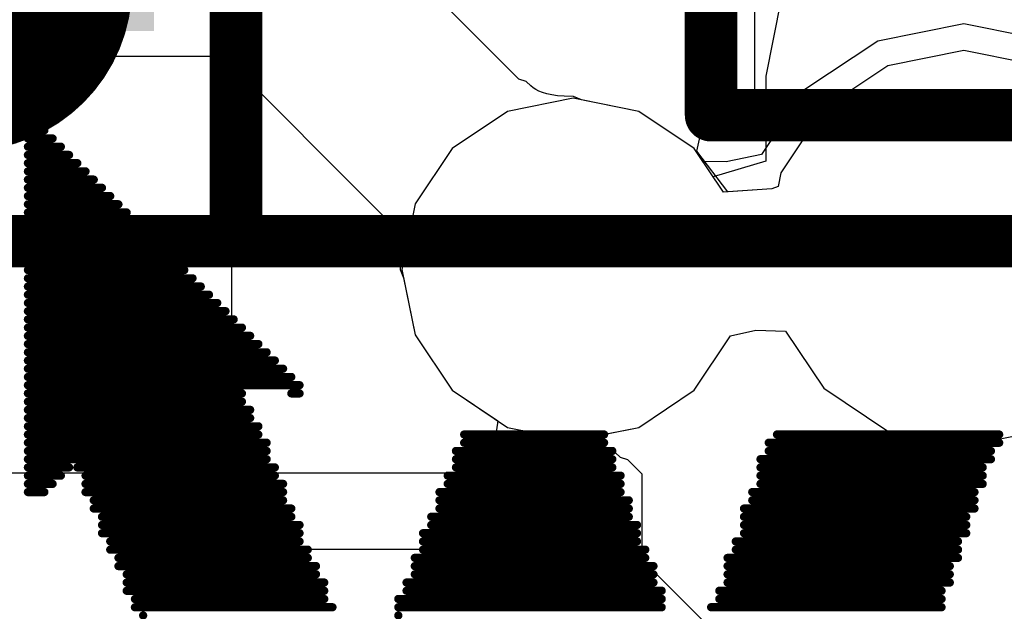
# Model space of a CAD drawing. Header units: millimetres. Extents: x 0 to 11.7, y 0 to 8.3.
# Tile 36 of 46: x 5.4008 to 5.4946, y 3.5597 to 3.6161. Entities that reach past the tile are written whole.
import ezdxf

# ---------------------------------------------------------------- set-up
doc = ezdxf.new("R2010")
doc.units = ezdxf.units.MM
doc.header["$MEASUREMENT"] = 0
for name, color, linetype in [('BottomOverlay', 54, 'Continuous'), ('BottomSolder', 6, 'Continuous'), ('ConnectLayer', 7, 'Continuous'), ('Mechanical6', 56, 'Continuous'), ('TopOverlay', 2, 'Continuous')]:
    doc.layers.add(name, color=color, linetype=linetype)

# ---------------------------------------------------------------- blocks, each defined once
blk = doc.blocks.new('USB_TYPE_C_16PIN_A_55')
at = {"layer": 'TopOverlay', "const_width": 0.005}
for points in [[(0.04978, -0.15072), (0.04978, 0.155424)], [(0.03778, 0.046644), (0.03778, 0.099644)], [(0.03778, 0.046644), (0.00978, 0.046644)], [(0.04962, 0.001368), (-0.172148, 0.001368)]]:
    blk.add_lwpolyline(points, dxfattribs=at)
at = {"layer": 'TopOverlay', "const_width": 0.0025}
for points in [[(0.03653, 0.046644, 1), (0.03903, 0.046644, 1)], [(0.03653, 0.046644, 1), (0.03903, 0.046644, 1)], [(0.04837, 0.001368, 1), (0.05087, 0.001368, 1)]]:
    blk.add_lwpolyline(points, format="xyb", close=True, dxfattribs=at)
blk = doc.blocks.new('WS_LOGO__180MIL__B_73')
at = {"layer": 'BottomOverlay', "const_width": 0.000392}
for points in [[(0.086272, -0.025004, 1), (0.086664, -0.025004, 1)], [(0.110588, -0.025004, 1), (0.11098, -0.025004, 1)], [(0.034502, -0.025788, 1), (0.034894, -0.025788, 1)], [(0.034502, -0.026573, 1), (0.034894, -0.026573, 1)], [(0.055681, -0.026573, 1), (0.056073, -0.026573, 1)], [(0.056465, -0.025788, 1), (0.056857, -0.025788, 1)], [(0.061171, -0.025788, 1), (0.061564, -0.025788, 1)], [(0.061171, -0.026573, 1), (0.061564, -0.026573, 1)], [(0.086272, -0.025788, 1), (0.086664, -0.025788, 1)], [(0.086272, -0.026573, 1), (0.086664, -0.026573, 1)], [(0.092547, -0.025788, 1), (0.092939, -0.025788, 1)], [(0.093332, -0.026573, 1), (0.093724, -0.026573, 1)], [(0.111373, -0.025788, 1), (0.111765, -0.025788, 1)], [(0.111373, -0.026573, 1), (0.111765, -0.026573, 1)], [(0.034502, -0.027357, 1), (0.034894, -0.027357, 1)], [(0.055681, -0.027357, 1), (0.056073, -0.027357, 1)], [(0.061171, -0.027357, 1), (0.061564, -0.027357, 1)], [(0.085488, -0.027357, 1), (0.08588, -0.027357, 1)], [(0.093332, -0.027357, 1), (0.093724, -0.027357, 1)], [(0.112157, -0.027357, 1), (0.112549, -0.027357, 1)], [(0.033718, -0.028142, 1), (0.03411, -0.028142, 1)], [(0.054896, -0.028142, 1), (0.055288, -0.028142, 1)], [(0.061956, -0.028142, 1), (0.062348, -0.028142, 1)], [(0.085488, -0.028142, 1), (0.08588, -0.028142, 1)], [(0.093332, -0.028142, 1), (0.093724, -0.028142, 1)], [(0.112157, -0.028142, 1), (0.112549, -0.028142, 1)], [(0.033718, -0.028926, 1), (0.03411, -0.028926, 1)], [(0.054896, -0.028926, 1), (0.055288, -0.028926, 1)], [(0.061956, -0.028926, 1), (0.062348, -0.028926, 1)], [(0.084703, -0.028926, 1), (0.085095, -0.028926, 1)], [(0.094116, -0.028926, 1), (0.094508, -0.028926, 1)], [(0.112157, -0.028926, 1), (0.112549, -0.028926, 1)], [(0.033718, -0.029711, 1), (0.03411, -0.029711, 1)], [(0.054896, -0.029711, 1), (0.055288, -0.029711, 1)], [(0.061956, -0.029711, 1), (0.062348, -0.029711, 1)], [(0.084703, -0.029711, 1), (0.085095, -0.029711, 1)], [(0.094116, -0.029711, 1), (0.094508, -0.029711, 1)], [(0.112942, -0.029711, 1), (0.113334, -0.029711, 1)], [(0.032933, -0.030495, 1), (0.033325, -0.030495, 1)], [(0.032933, -0.031279, 1), (0.033325, -0.031279, 1)], [(0.054112, -0.031279, 1), (0.054504, -0.031279, 1)], [(0.054896, -0.030495, 1), (0.055288, -0.030495, 1)], [(0.06274, -0.030495, 1), (0.063132, -0.030495, 1)], [(0.06274, -0.031279, 1), (0.063132, -0.031279, 1)], [(0.083919, -0.031279, 1), (0.084311, -0.031279, 1)], [(0.084703, -0.030495, 1), (0.085095, -0.030495, 1)], [(0.0949, -0.030495, 1), (0.095293, -0.030495, 1)], [(0.0949, -0.031279, 1), (0.095293, -0.031279, 1)], [(0.112942, -0.030495, 1), (0.113334, -0.030495, 1)], [(0.113726, -0.031279, 1), (0.114118, -0.031279, 1)], [(0.032933, -0.032064, 1), (0.033325, -0.032064, 1)], [(0.054112, -0.032064, 1), (0.054504, -0.032064, 1)], [(0.063525, -0.032064, 1), (0.063917, -0.032064, 1)], [(0.083919, -0.032064, 1), (0.084311, -0.032064, 1)], [(0.095685, -0.032064, 1), (0.096077, -0.032064, 1)], [(0.113726, -0.032064, 1), (0.114118, -0.032064, 1)], [(0.032149, -0.032848, 1), (0.032541, -0.032848, 1)], [(0.053327, -0.032848, 1), (0.05372, -0.032848, 1)], [(0.063525, -0.032848, 1), (0.063917, -0.032848, 1)], [(0.083919, -0.032848, 1), (0.084311, -0.032848, 1)], [(0.095685, -0.032848, 1), (0.096077, -0.032848, 1)], [(0.11451, -0.032848, 1), (0.114902, -0.032848, 1)], [(0.032149, -0.033632, 1), (0.032541, -0.033632, 1)], [(0.053327, -0.033632, 1), (0.05372, -0.033632, 1)], [(0.063525, -0.033632, 1), (0.063917, -0.033632, 1)], [(0.083134, -0.033632, 1), (0.083527, -0.033632, 1)], [(0.095685, -0.033632, 1), (0.096077, -0.033632, 1)], [(0.11451, -0.033632, 1), (0.114902, -0.033632, 1)], [(0.032149, -0.034417, 1), (0.032541, -0.034417, 1)], [(0.053327, -0.034417, 1), (0.05372, -0.034417, 1)], [(0.064309, -0.034417, 1), (0.064701, -0.034417, 1)], [(0.083134, -0.034417, 1), (0.083527, -0.034417, 1)], [(0.096469, -0.034417, 1), (0.096861, -0.034417, 1)], [(0.11451, -0.034417, 1), (0.114902, -0.034417, 1)], [(0.031364, -0.035201, 1), (0.031757, -0.035201, 1)], [(0.031364, -0.035986, 1), (0.031757, -0.035986, 1)], [(0.052543, -0.035986, 1), (0.052935, -0.035986, 1)], [(0.053327, -0.035201, 1), (0.05372, -0.035201, 1)], [(0.064309, -0.035201, 1), (0.064701, -0.035201, 1)], [(0.064309, -0.035986, 1), (0.064701, -0.035986, 1)], [(0.08235, -0.035201, 1), (0.082742, -0.035201, 1)], [(0.08235, -0.035986, 1), (0.082742, -0.035986, 1)], [(0.096469, -0.035201, 1), (0.096861, -0.035201, 1)], [(0.097254, -0.035986, 1), (0.097646, -0.035986, 1)], [(0.115295, -0.035201, 1), (0.115687, -0.035201, 1)], [(0.115295, -0.035986, 1), (0.115687, -0.035986, 1)], [(0.031364, -0.03677, 1), (0.031757, -0.03677, 1)], [(0.052543, -0.03677, 1), (0.052935, -0.03677, 1)], [(0.065093, -0.03677, 1), (0.065486, -0.03677, 1)], [(0.08235, -0.03677, 1), (0.082742, -0.03677, 1)], [(0.097254, -0.03677, 1), (0.097646, -0.03677, 1)], [(0.116079, -0.03677, 1), (0.116471, -0.03677, 1)], [(0.120001, -0.03677, 1), (0.120393, -0.03677, 1)], [(0.12157, -0.03677, 1), (0.121962, -0.03677, 1)], [(0.03058, -0.037554, 1), (0.030972, -0.037554, 1)], [(0.051759, -0.037554, 1), (0.052151, -0.037554, 1)], [(0.065093, -0.037554, 1), (0.065486, -0.037554, 1)], [(0.081566, -0.037554, 1), (0.081958, -0.037554, 1)], [(0.097254, -0.037554, 1), (0.097646, -0.037554, 1)], [(0.116079, -0.037554, 1), (0.116471, -0.037554, 1)], [(0.119217, -0.037554, 1), (0.119609, -0.037554, 1)], [(0.12157, -0.037554, 1), (0.121962, -0.037554, 1)], [(0.03058, -0.038339, 1), (0.030972, -0.038339, 1)], [(0.051759, -0.038339, 1), (0.052151, -0.038339, 1)], [(0.065093, -0.038339, 1), (0.065486, -0.038339, 1)], [(0.081566, -0.038339, 1), (0.081958, -0.038339, 1)], [(0.098038, -0.038339, 1), (0.09843, -0.038339, 1)], [(0.116079, -0.038339, 1), (0.116471, -0.038339, 1)], [(0.118432, -0.038339, 1), (0.118824, -0.038339, 1)], [(0.12157, -0.038339, 1), (0.121962, -0.038339, 1)], [(0.03058, -0.039123, 1), (0.030972, -0.039123, 1)], [(0.051759, -0.039123, 1), (0.052151, -0.039123, 1)], [(0.065878, -0.039123, 1), (0.06627, -0.039123, 1)], [(0.080781, -0.039123, 1), (0.081173, -0.039123, 1)], [(0.098038, -0.039123, 1), (0.09843, -0.039123, 1)], [(0.116863, -0.039123, 1), (0.117256, -0.039123, 1)], [(0.117648, -0.039123, 1), (0.11804, -0.039123, 1)], [(0.12157, -0.039123, 1), (0.121962, -0.039123, 1)], [(0.029796, -0.039908, 1), (0.030188, -0.039908, 1)], [(0.029796, -0.040692, 1), (0.030188, -0.040692, 1)], [(0.050974, -0.040692, 1), (0.051366, -0.040692, 1)], [(0.051759, -0.039908, 1), (0.052151, -0.039908, 1)], [(0.065878, -0.039908, 1), (0.06627, -0.039908, 1)], [(0.065878, -0.040692, 1), (0.06627, -0.040692, 1)], [(0.080781, -0.039908, 1), (0.081173, -0.039908, 1)], [(0.080781, -0.040692, 1), (0.081173, -0.040692, 1)], [(0.098822, -0.039908, 1), (0.099214, -0.039908, 1)], [(0.098822, -0.040692, 1), (0.099214, -0.040692, 1)], [(0.12157, -0.039908, 1), (0.121962, -0.039908, 1)], [(0.12157, -0.040692, 1), (0.121962, -0.040692, 1)], [(0.029011, -0.041476, 1), (0.029403, -0.041476, 1)], [(0.050974, -0.041476, 1), (0.051366, -0.041476, 1)], [(0.066662, -0.041476, 1), (0.067054, -0.041476, 1)], [(0.079997, -0.041476, 1), (0.080389, -0.041476, 1)], [(0.098822, -0.041476, 1), (0.099214, -0.041476, 1)], [(0.12157, -0.041476, 1), (0.121962, -0.041476, 1)], [(0.029011, -0.042261, 1), (0.029403, -0.042261, 1)], [(0.05019, -0.042261, 1), (0.050582, -0.042261, 1)], [(0.066662, -0.042261, 1), (0.067054, -0.042261, 1)], [(0.079997, -0.042261, 1), (0.080389, -0.042261, 1)], [(0.099607, -0.042261, 1), (0.099999, -0.042261, 1)], [(0.12157, -0.042261, 1), (0.121962, -0.042261, 1)], [(0.099607, -0.043045, 1), (0.099999, -0.043045, 1)], [(0.12157, -0.043045, 1), (0.121962, -0.043045, 1)], [(0.100391, -0.04383, 1), (0.100783, -0.04383, 1)], [(0.12157, -0.04383, 1), (0.121962, -0.04383, 1)], [(0.100391, -0.044614, 1), (0.100783, -0.044614, 1)], [(0.101176, -0.045398, 1), (0.101568, -0.045398, 1)], [(0.12157, -0.044614, 1), (0.121962, -0.044614, 1)], [(0.12157, -0.045398, 1), (0.121962, -0.045398, 1)], [(0.095685, -0.046183, 1), (0.096077, -0.046183, 1)], [(0.096469, -0.046183, 1), (0.096861, -0.046183, 1)], [(0.101176, -0.046183, 1), (0.101568, -0.046183, 1)], [(0.12157, -0.046183, 1), (0.121962, -0.046183, 1)], [(0.095685, -0.046967, 1), (0.096077, -0.046967, 1)], [(0.12157, -0.046967, 1), (0.121962, -0.046967, 1)], [(0.096469, -0.047752, 1), (0.096861, -0.047752, 1)], [(0.12157, -0.047752, 1), (0.121962, -0.047752, 1)], [(0.097254, -0.048536, 1), (0.097646, -0.048536, 1)], [(0.12157, -0.048536, 1), (0.121962, -0.048536, 1)], [(0.098038, -0.04932, 1), (0.09843, -0.04932, 1)], [(0.098822, -0.050105, 1), (0.099214, -0.050105, 1)], [(0.12157, -0.04932, 1), (0.121962, -0.04932, 1)], [(0.12157, -0.050105, 1), (0.121962, -0.050105, 1)], [(0.099607, -0.050889, 1), (0.099999, -0.050889, 1)], [(0.12157, -0.050889, 1), (0.121962, -0.050889, 1)], [(0.100391, -0.051673, 1), (0.100783, -0.051673, 1)], [(0.12157, -0.051673, 1), (0.121962, -0.051673, 1)], [(0.101176, -0.052458, 1), (0.101568, -0.052458, 1)], [(0.12157, -0.052458, 1), (0.121962, -0.052458, 1)], [(0.10196, -0.053242, 1), (0.102352, -0.053242, 1)], [(0.12157, -0.053242, 1), (0.121962, -0.053242, 1)], [(0.102744, -0.054027, 1), (0.103137, -0.054027, 1)], [(0.103529, -0.054811, 1), (0.103921, -0.054811, 1)], [(0.12157, -0.054027, 1), (0.121962, -0.054027, 1)], [(0.12157, -0.054811, 1), (0.121962, -0.054811, 1)], [(0.104313, -0.055595, 1), (0.104705, -0.055595, 1)], [(0.12157, -0.055595, 1), (0.121962, -0.055595, 1)], [(0.105097, -0.05638, 1), (0.10549, -0.05638, 1)], [(0.12157, -0.05638, 1), (0.121962, -0.05638, 1)], [(0.105882, -0.057164, 1), (0.106274, -0.057164, 1)], [(0.12157, -0.057164, 1), (0.121962, -0.057164, 1)], [(0.106666, -0.057949, 1), (0.107059, -0.057949, 1)], [(0.12157, -0.057949, 1), (0.121962, -0.057949, 1)], [(0.107451, -0.058733, 1), (0.107843, -0.058733, 1)], [(0.12157, -0.058733, 1), (0.121962, -0.058733, 1)], [(0.108235, -0.059518, 1), (0.108627, -0.059518, 1)], [(0.10902, -0.060302, 1), (0.109412, -0.060302, 1)], [(0.12157, -0.059518, 1), (0.121962, -0.059518, 1)], [(0.12157, -0.060302, 1), (0.121962, -0.060302, 1)], [(0.109804, -0.061086, 1), (0.110196, -0.061086, 1)], [(0.12157, -0.061086, 1), (0.121962, -0.061086, 1)], [(0.110588, -0.061871, 1), (0.11098, -0.061871, 1)], [(0.12157, -0.061871, 1), (0.121962, -0.061871, 1)], [(0.111373, -0.062655, 1), (0.111765, -0.062655, 1)], [(0.12157, -0.062655, 1), (0.121962, -0.062655, 1)], [(0.112157, -0.063439, 1), (0.112549, -0.063439, 1)], [(0.12157, -0.063439, 1), (0.121962, -0.063439, 1)], [(0.112942, -0.064224, 1), (0.113334, -0.064224, 1)], [(0.113726, -0.065008, 1), (0.114118, -0.065008, 1)], [(0.12157, -0.064224, 1), (0.121962, -0.064224, 1)], [(0.12157, -0.065008, 1), (0.121962, -0.065008, 1)], [(0.11451, -0.065793, 1), (0.114902, -0.065793, 1)], [(0.12157, -0.065793, 1), (0.121962, -0.065793, 1)], [(0.115295, -0.066577, 1), (0.115687, -0.066577, 1)], [(0.12157, -0.066577, 1), (0.121962, -0.066577, 1)], [(0.116079, -0.067361, 1), (0.116471, -0.067361, 1)], [(0.12157, -0.067361, 1), (0.121962, -0.067361, 1)], [(0.116863, -0.068146, 1), (0.117256, -0.068146, 1)], [(0.12157, -0.068146, 1), (0.121962, -0.068146, 1)], [(0.117648, -0.06893, 1), (0.11804, -0.06893, 1)], [(0.118432, -0.069715, 1), (0.118824, -0.069715, 1)], [(0.12157, -0.06893, 1), (0.121962, -0.06893, 1)], [(0.12157, -0.069715, 1), (0.121962, -0.069715, 1)], [(0.119217, -0.070499, 1), (0.119609, -0.070499, 1)], [(0.12157, -0.070499, 1), (0.121962, -0.070499, 1)], [(0.120001, -0.071283, 1), (0.120393, -0.071283, 1)], [(0.12157, -0.071283, 1), (0.121962, -0.071283, 1)], [(0.120785, -0.072068, 1), (0.121178, -0.072068, 1)], [(0.12157, -0.072068, 1), (0.121962, -0.072068, 1)]]:
    blk.add_lwpolyline(points, format="xyb", close=True, dxfattribs=at)
at = {"layer": 'BottomOverlay', "const_width": 0.000784}
for points in [[(0.056661, -0.025788), (0.034698, -0.025788)], [(0.055877, -0.026573), (0.034698, -0.026573)], [(0.086468, -0.025788), (0.061367, -0.025788)], [(0.086468, -0.026573), (0.061367, -0.026573)], [(0.111569, -0.025788), (0.092743, -0.025788)], [(0.111569, -0.026573), (0.093528, -0.026573)], [(0.055877, -0.027357), (0.034698, -0.027357)], [(0.085684, -0.027357), (0.061367, -0.027357)], [(0.112353, -0.027357), (0.093528, -0.027357)], [(0.055092, -0.028142), (0.033914, -0.028142)], [(0.085684, -0.028142), (0.062152, -0.028142)], [(0.112353, -0.028142), (0.093528, -0.028142)], [(0.055092, -0.028926), (0.033914, -0.028926)], [(0.084899, -0.028926), (0.062152, -0.028926)], [(0.112353, -0.028926), (0.094312, -0.028926)], [(0.055092, -0.029711), (0.033914, -0.029711)], [(0.084899, -0.029711), (0.062152, -0.029711)], [(0.113138, -0.029711), (0.094312, -0.029711)], [(0.055092, -0.030495), (0.033129, -0.030495)], [(0.054308, -0.031279), (0.033129, -0.031279)], [(0.084899, -0.030495), (0.062936, -0.030495)], [(0.084115, -0.031279), (0.062936, -0.031279)], [(0.113138, -0.030495), (0.095097, -0.030495)], [(0.113922, -0.031279), (0.095097, -0.031279)], [(0.054308, -0.032064), (0.033129, -0.032064)], [(0.084115, -0.032064), (0.063721, -0.032064)], [(0.113922, -0.032064), (0.095881, -0.032064)], [(0.053524, -0.032848), (0.032345, -0.032848)], [(0.084115, -0.032848), (0.063721, -0.032848)], [(0.114706, -0.032848), (0.095881, -0.032848)], [(0.053524, -0.033632), (0.032345, -0.033632)], [(0.083331, -0.033632), (0.063721, -0.033632)], [(0.114706, -0.033632), (0.095881, -0.033632)], [(0.053524, -0.034417), (0.032345, -0.034417)], [(0.083331, -0.034417), (0.064505, -0.034417)], [(0.114706, -0.034417), (0.096665, -0.034417)], [(0.053524, -0.035201), (0.03156, -0.035201)], [(0.052739, -0.035986), (0.03156, -0.035986)], [(0.082546, -0.035201), (0.064505, -0.035201)], [(0.082546, -0.035986), (0.064505, -0.035986)], [(0.115491, -0.035201), (0.096665, -0.035201)], [(0.115491, -0.035986), (0.09745, -0.035986)], [(0.052739, -0.03677), (0.03156, -0.03677)], [(0.082546, -0.03677), (0.06529, -0.03677)], [(0.116275, -0.03677), (0.09745, -0.03677)], [(0.121766, -0.03677), (0.120197, -0.03677)], [(0.051955, -0.037554), (0.030776, -0.037554)], [(0.081762, -0.037554), (0.06529, -0.037554)], [(0.116275, -0.037554), (0.09745, -0.037554)], [(0.121766, -0.037554), (0.119413, -0.037554)], [(0.051955, -0.038339), (0.030776, -0.038339)], [(0.081762, -0.038339), (0.06529, -0.038339)], [(0.116275, -0.038339), (0.098234, -0.038339)], [(0.121766, -0.038339), (0.118628, -0.038339)], [(0.051955, -0.039123), (0.030776, -0.039123)], [(0.080977, -0.039123), (0.066074, -0.039123)], [(0.117059, -0.039123), (0.098234, -0.039123)], [(0.121766, -0.039123), (0.117844, -0.039123)], [(0.051955, -0.039908), (0.029992, -0.039908)], [(0.05117, -0.040692), (0.029992, -0.040692)], [(0.080977, -0.039908), (0.066074, -0.039908)], [(0.080977, -0.040692), (0.066074, -0.040692)], [(0.121766, -0.039908), (0.099018, -0.039908)], [(0.121766, -0.040692), (0.099018, -0.040692)], [(0.05117, -0.041476), (0.029207, -0.041476)], [(0.080193, -0.041476), (0.066858, -0.041476)], [(0.121766, -0.041476), (0.099018, -0.041476)], [(0.050386, -0.042261), (0.029207, -0.042261)], [(0.080193, -0.042261), (0.066858, -0.042261)], [(0.121766, -0.042261), (0.099803, -0.042261)], [(0.121766, -0.043045), (0.099803, -0.043045)], [(0.121766, -0.04383), (0.100587, -0.04383)], [(0.121766, -0.044614), (0.100587, -0.044614)], [(0.121766, -0.045398), (0.101372, -0.045398)], [(0.096665, -0.046183), (0.095881, -0.046183)], [(0.121766, -0.046183), (0.101372, -0.046183)], [(0.121766, -0.046967), (0.095881, -0.046967)], [(0.121766, -0.047752), (0.096665, -0.047752)], [(0.121766, -0.048536), (0.09745, -0.048536)], [(0.121766, -0.04932), (0.098234, -0.04932)], [(0.121766, -0.050105), (0.099018, -0.050105)], [(0.121766, -0.050889), (0.099803, -0.050889)], [(0.121766, -0.051673), (0.100587, -0.051673)], [(0.121766, -0.052458), (0.101372, -0.052458)], [(0.121766, -0.053242), (0.102156, -0.053242)], [(0.121766, -0.054027), (0.10294, -0.054027)], [(0.121766, -0.054811), (0.103725, -0.054811)], [(0.121766, -0.055595), (0.104509, -0.055595)], [(0.121766, -0.05638), (0.105294, -0.05638)], [(0.121766, -0.057164), (0.106078, -0.057164)], [(0.121766, -0.057949), (0.106862, -0.057949)], [(0.121766, -0.058733), (0.107647, -0.058733)], [(0.121766, -0.059518), (0.108431, -0.059518)], [(0.121766, -0.060302), (0.109216, -0.060302)], [(0.121766, -0.061086), (0.11, -0.061086)], [(0.121766, -0.061871), (0.110784, -0.061871)], [(0.121766, -0.062655), (0.111569, -0.062655)], [(0.121766, -0.063439), (0.112353, -0.063439)], [(0.121766, -0.064224), (0.113138, -0.064224)], [(0.121766, -0.065008), (0.113922, -0.065008)], [(0.121766, -0.065793), (0.114706, -0.065793)], [(0.121766, -0.066577), (0.115491, -0.066577)], [(0.121766, -0.067361), (0.116275, -0.067361)], [(0.121766, -0.068146), (0.117059, -0.068146)], [(0.121766, -0.06893), (0.117844, -0.06893)], [(0.121766, -0.069715), (0.118628, -0.069715)], [(0.121766, -0.070499), (0.119413, -0.070499)], [(0.121766, -0.071283), (0.120197, -0.071283)], [(0.121766, -0.072068), (0.120982, -0.072068)]]:
    blk.add_lwpolyline(points, dxfattribs=at)
blk = doc.blocks.new('BAT___2P__75')
at = {"layer": 'BottomSolder'}
blk.add_solid([(-0.0774, -0.126246), (-0.041966, -0.126246), (-0.0774, -0.059316), (-0.041966, -0.059316)], dxfattribs=at)
at = {"layer": 'Mechanical6'}
for points, const_width in [([(-0.051923, -0.121921, 1), (-0.067663, -0.121921, 1)], 0.015748), ([(-0.05586, -0.121921, 1), (-0.047986, -0.121921, 1)], 0.007874)]:
    blk.add_lwpolyline(points, format="xyb", close=True, dxfattribs=dict(at, const_width=const_width))

msp = doc.modelspace()

# ---------------------------------------------------------------- linework, layer by layer
at = {"layer": 'ConnectLayer'}
for p, q in [((5.420982, 3.615271), (5.564286, 3.758576)), ((5.470818, 3.608462), (5.470818, 3.643462)), ((5.448329, 3.610426), (5.430494, 3.628261)), ((5.473297, 3.617909), (5.471861, 3.61069)), ((5.490724, 3.615684), (5.48253, 3.614054)), ((5.498918, 3.614054), (5.490724, 3.615684)), ((5.420982, 3.57067), (5.420982, 3.615271)), ((5.48253, 3.614054), (5.475584, 3.609412)), ((5.238207, 3.612596), (5.420205, 3.612596)), ((5.420205, 3.612596), (5.435352, 3.597449)), ((5.490724, 3.613135), (5.483505, 3.611699)), ((5.490724, 3.613135), (5.483505, 3.611699)), ((5.497942, 3.611699), (5.490724, 3.613135)), ((5.497942, 3.611699), (5.490724, 3.613135)), ((5.483505, 3.611699), (5.477386, 3.60761)), ((5.483505, 3.611699), (5.477386, 3.60761)), ((5.471861, 3.61069), (5.471861, 3.6026)), ((5.44902, 3.610176), (5.448329, 3.610426)), ((5.44946, 3.609774), (5.44902, 3.610176)), ((5.449696, 3.609594), (5.44946, 3.609774)), ((5.449954, 3.609433), (5.449696, 3.609594)), ((5.450249, 3.609284), (5.449954, 3.609433)), ((5.450589, 3.609146), (5.450249, 3.609284)), ((5.450992, 3.609022), (5.450589, 3.609146)), ((5.451463, 3.608916), (5.450992, 3.609022)), ((5.452009, 3.608833), (5.451463, 3.608916)), ((5.452638, 3.608782), (5.452009, 3.608833)), ((5.45353, 3.608765), (5.452638, 3.608782)), ((5.454304, 3.608427), (5.45353, 3.608765)), ((5.475584, 3.609412), (5.471447, 3.603221)), ((5.453506, 3.608586), (5.447263, 3.607344)), ((5.453506, 3.608586), (5.447263, 3.607344)), ((5.459749, 3.607344), (5.453506, 3.608586)), ((5.459749, 3.607344), (5.453506, 3.608586)), ((5.459749, 3.607344), (5.454304, 3.608427)), ((5.465673, 3.605253), (5.467076, 3.608462)), ((5.467076, 3.608462), (5.470818, 3.608462)), ((5.447263, 3.607344), (5.44197, 3.603808)), ((5.447263, 3.607344), (5.44197, 3.603808)), ((5.465041, 3.603808), (5.459749, 3.607344)), ((5.465041, 3.603808), (5.459749, 3.607344)), ((5.465041, 3.603808), (5.459749, 3.607344)), ((5.477386, 3.60761), (5.473297, 3.601491)), ((5.477386, 3.60761), (5.473297, 3.601491)), ((5.465288, 3.603531), (5.465673, 3.605253)), ((5.44197, 3.603808), (5.438434, 3.598515)), ((5.44197, 3.603808), (5.438434, 3.598515)), ((5.46783, 3.599634), (5.465041, 3.603808)), ((5.465866, 3.602574), (5.465041, 3.603808)), ((5.466861, 3.601084), (5.465041, 3.603808)), ((5.468248, 3.599662), (5.465288, 3.603531)), ((5.471447, 3.603221), (5.468096, 3.602527)), ((5.468096, 3.602527), (5.465866, 3.602574)), ((5.471861, 3.6026), (5.466861, 3.601084)), ((5.473297, 3.601491), (5.473033, 3.600162)), ((5.473297, 3.601491), (5.473033, 3.600162)), ((5.472435, 3.599941), (5.46783, 3.599634)), ((5.472435, 3.599941), (5.468248, 3.599662)), ((5.473033, 3.600162), (5.472435, 3.599941)), ((5.473033, 3.600162), (5.472435, 3.599941)), ((5.438434, 3.598515), (5.437192, 3.592272)), ((5.438434, 3.598515), (5.437192, 3.592272)), ((5.435352, 3.597449), (5.435603, 3.596758)), ((5.435603, 3.596758), (5.436004, 3.596318)), ((5.436004, 3.596318), (5.436184, 3.596082)), ((5.436184, 3.596082), (5.436345, 3.595824)), ((5.436345, 3.595824), (5.436495, 3.595529)), ((5.436495, 3.595529), (5.436632, 3.595189)), ((5.436632, 3.595189), (5.436757, 3.594786)), ((5.436757, 3.594786), (5.436863, 3.594315)), ((5.436863, 3.594315), (5.436945, 3.593769)), ((5.436945, 3.593769), (5.436996, 3.593141)), ((5.436996, 3.593141), (5.437013, 3.592248)), ((5.437013, 3.592248), (5.437351, 3.591474)), ((5.437192, 3.592272), (5.438434, 3.586029)), ((5.437192, 3.592272), (5.438434, 3.586029)), ((5.437351, 3.591474), (5.438434, 3.586029)), ((5.468502, 3.585916), (5.470903, 3.586486)), ((5.468502, 3.585916), (5.470903, 3.586486)), ((5.470903, 3.586486), (5.473746, 3.586383)), ((5.470903, 3.586486), (5.473746, 3.586383)), ((5.473746, 3.586383), (5.477386, 3.580935)), ((5.473746, 3.586383), (5.477386, 3.580935)), ((5.438434, 3.586029), (5.44197, 3.580737)), ((5.438434, 3.586029), (5.44197, 3.580737)), ((5.438434, 3.586029), (5.44197, 3.580737)), ((5.465041, 3.580737), (5.468502, 3.585916)), ((5.465041, 3.580737), (5.468502, 3.585916)), ((5.44197, 3.580737), (5.447263, 3.577201)), ((5.44197, 3.580737), (5.446324, 3.577828)), ((5.44197, 3.580737), (5.447263, 3.577201)), ((5.459749, 3.577201), (5.465041, 3.580737)), ((5.459749, 3.577201), (5.465041, 3.580737)), ((5.477386, 3.580935), (5.483505, 3.576846)), ((5.477386, 3.580935), (5.483505, 3.576846)), ((5.446324, 3.577828), (5.445614, 3.573127)), ((5.447263, 3.577201), (5.453506, 3.575959)), ((5.447263, 3.577201), (5.452708, 3.576118)), ((5.453506, 3.575959), (5.459749, 3.577201)), ((5.455393, 3.576334), (5.459749, 3.577201)), ((5.452708, 3.576118), (5.453481, 3.57578)), ((5.453382, 3.571274), (5.455393, 3.576334)), ((5.483505, 3.576846), (5.490724, 3.57541)), ((5.483505, 3.576846), (5.490724, 3.57541)), ((5.490724, 3.57541), (5.497942, 3.576846)), ((5.490724, 3.57541), (5.497942, 3.576846)), ((5.453481, 3.57578), (5.454374, 3.575763)), ((5.454374, 3.575763), (5.455002, 3.575711)), ((5.455002, 3.575711), (5.455549, 3.575629)), ((5.455549, 3.575629), (5.456019, 3.575523)), ((5.456019, 3.575523), (5.456422, 3.575398)), ((5.456422, 3.575398), (5.456763, 3.575261)), ((5.456763, 3.575261), (5.457057, 3.575112)), ((5.457057, 3.575112), (5.457315, 3.57495)), ((5.457315, 3.57495), (5.457551, 3.574771)), ((5.457551, 3.574771), (5.457991, 3.574369)), ((5.457991, 3.574369), (5.458682, 3.574119)), ((5.458682, 3.574119), (5.460047, 3.572754)), ((5.445614, 3.573127), (5.445493, 3.572828)), ((5.445493, 3.572828), (5.381831, 3.572828)), ((5.460047, 3.572754), (5.460047, 3.562879)), ((5.516172, 3.508484), (5.453382, 3.571274)), ((5.421272, 3.570122), (5.420982, 3.57067)), ((5.421269, 3.570111), (5.421272, 3.570122)), ((5.423582, 3.565549), (5.421269, 3.570111)), ((5.446506, 3.565549), (5.423582, 3.565549)), ((5.450017, 3.56485), (5.446506, 3.565549)), ((5.452994, 3.562861), (5.450017, 3.56485)), ((5.455048, 3.560808), (5.452994, 3.562861)), ((5.460047, 3.562879), (5.455048, 3.560808))]:
    msp.add_line(p, q, dxfattribs=at)

# ---------------------------------------------------------------- block references
for name, p, rotation in [('USB_TYPE_C_16PIN_A_55', (5.420002, 3.644748), 270), ('BAT___2P__75', (5.455533, 3.741243), 360), ('WS_LOGO__180MIL__B_73', (5.523312, 3.534256), 180)]:
    msp.add_blockref(name, p, dxfattribs=dict(rotation=rotation))

doc.saveas('drawing.dxf')
